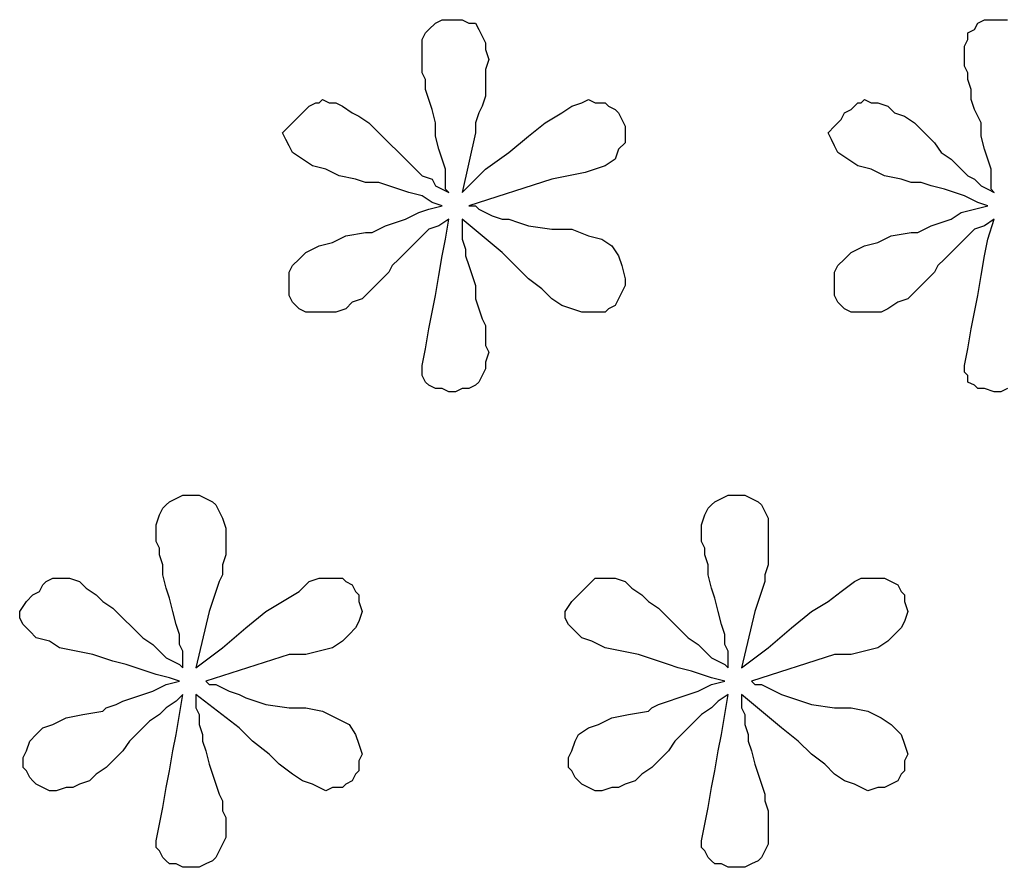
# Model space of a CAD drawing. Extents: x 0.3 to 25.6, y -0.6 to 1.9.
# Tile 4 of 20: x 3.354 to 3.932, y -0.125 to 0.373. Entities that reach past the tile are written whole.
import ezdxf

# ---------------------------------------------------------------- set-up
doc = ezdxf.new("R2010")
doc.units = 0

msp = doc.modelspace()

# ---------------------------------------------------------------- linework, layer by layer
at = {"color": 0}
for p, q in [((3.59375, 0.367188, 0.5), (3.597656, 0.371094, 0.5)), ((3.597656, 0.371094, 0.5), (3.601563, 0.373047, 0.5)), ((3.601563, 0.373047, 0.5), (3.605469, 0.373047, 0.5)), ((3.605469, 0.373047, 0.5), (3.609375, 0.373047, 0.5)), ((3.609375, 0.373047, 0.5), (3.613281, 0.373047, 0.5)), ((3.613281, 0.373047, 0.5), (3.617188, 0.371094, 0.5)), ((3.617188, 0.371094, 0.5), (3.621094, 0.371094, 0.5)), ((3.621094, 0.371094, 0.5), (3.623047, 0.367188, 0.5)), ((3.914063, 0.367188, 0.5), (3.916016, 0.371094, 0.5)), ((3.916016, 0.371094, 0.5), (3.919922, 0.373047, 0.5)), ((3.919922, 0.373047, 0.5), (3.925781, 0.373047, 0.5)), ((3.925781, 0.373047, 0.5), (3.929688, 0.373047, 0.5)), ((3.929688, 0.373047, 0.5), (3.933594, 0.373047, 0.5)), ((3.589844, 0.361328, 0.5), (3.591797, 0.365234, 0.5)), ((3.591797, 0.365234, 0.5), (3.59375, 0.367188, 0.5)), ((3.623047, 0.367188, 0.5), (3.625, 0.363281, 0.5)), ((3.910156, 0.365234, 0.5), (3.914063, 0.367188, 0.5)), ((3.910156, 0.361328, 0.5), (3.910156, 0.365234, 0.5)), ((3.589844, 0.357422, 0.5), (3.589844, 0.361328, 0.5)), ((3.625, 0.363281, 0.5), (3.626953, 0.359375, 0.5)), ((3.626953, 0.359375, 0.5), (3.626953, 0.355469, 0.5)), ((3.908203, 0.357422, 0.5), (3.910156, 0.361328, 0.5)), ((3.589844, 0.351563, 0.5), (3.589844, 0.357422, 0.5)), ((3.626953, 0.355469, 0.5), (3.628906, 0.349609, 0.5)), ((3.908203, 0.351563, 0.5), (3.908203, 0.357422, 0.5)), ((3.589844, 0.349609, 0.5), (3.589844, 0.351563, 0.5)), ((3.589844, 0.345703, 0.5), (3.589844, 0.349609, 0.5)), ((3.628906, 0.349609, 0.5), (3.626953, 0.34375, 0.5)), ((3.908203, 0.349609, 0.5), (3.908203, 0.351563, 0.5)), ((3.908203, 0.345703, 0.5), (3.908203, 0.349609, 0.5)), ((3.589844, 0.341797, 0.5), (3.589844, 0.345703, 0.5)), ((3.591797, 0.337891, 0.5), (3.589844, 0.341797, 0.5)), ((3.626953, 0.34375, 0.5), (3.626953, 0.337891, 0.5)), ((3.910156, 0.341797, 0.5), (3.908203, 0.345703, 0.5)), ((3.910156, 0.337891, 0.5), (3.910156, 0.341797, 0.5)), ((3.591797, 0.332031, 0.5), (3.591797, 0.337891, 0.5)), ((3.626953, 0.337891, 0.5), (3.626953, 0.333984, 0.5)), ((3.912109, 0.332031, 0.5), (3.910156, 0.337891, 0.5)), ((3.59375, 0.326172, 0.5), (3.591797, 0.332031, 0.5)), ((3.626953, 0.333984, 0.5), (3.626953, 0.328125, 0.5)), ((3.912109, 0.326172, 0.5), (3.912109, 0.332031, 0.5)), ((3.523438, 0.322266, 0.5), (3.527344, 0.324219, 0.5)), ((3.527344, 0.324219, 0.5), (3.529297, 0.324219, 0.5)), ((3.529297, 0.324219, 0.5), (3.53125, 0.326172, 0.5)), ((3.53125, 0.326172, 0.5), (3.535156, 0.324219, 0.5)), ((3.535156, 0.324219, 0.5), (3.539063, 0.324219, 0.5)), ((3.539063, 0.324219, 0.5), (3.542969, 0.322266, 0.5)), ((3.595703, 0.320313, 0.5), (3.59375, 0.326172, 0.5)), ((3.626953, 0.328125, 0.5), (3.625, 0.322266, 0.5)), ((3.677734, 0.322266, 0.5), (3.683594, 0.324219, 0.5)), ((3.683594, 0.324219, 0.5), (3.6875, 0.326172, 0.5)), ((3.6875, 0.326172, 0.5), (3.691406, 0.324219, 0.5)), ((3.691406, 0.324219, 0.5), (3.697266, 0.324219, 0.5)), ((3.697266, 0.324219, 0.5), (3.699219, 0.322266, 0.5)), ((3.84375, 0.322266, 0.5), (3.845703, 0.324219, 0.5)), ((3.845703, 0.324219, 0.5), (3.847656, 0.324219, 0.5)), ((3.847656, 0.324219, 0.5), (3.849609, 0.326172, 0.5)), ((3.849609, 0.326172, 0.5), (3.853516, 0.324219, 0.5)), ((3.853516, 0.324219, 0.5), (3.857422, 0.324219, 0.5)), ((3.857422, 0.324219, 0.5), (3.863281, 0.322266, 0.5)), ((3.914063, 0.320313, 0.5), (3.912109, 0.326172, 0.5)), ((3.515625, 0.314453, 0.5), (3.519531, 0.318359, 0.5)), ((3.519531, 0.318359, 0.5), (3.521484, 0.320313, 0.5)), ((3.521484, 0.320313, 0.5), (3.523438, 0.322266, 0.5)), ((3.542969, 0.322266, 0.5), (3.548828, 0.318359, 0.5)), ((3.548828, 0.318359, 0.5), (3.552734, 0.316406, 0.5)), ((3.597656, 0.3125, 0.5), (3.595703, 0.320313, 0.5)), ((3.623047, 0.318359, 0.5), (3.621094, 0.3125, 0.5)), ((3.625, 0.322266, 0.5), (3.623047, 0.318359, 0.5)), ((3.662109, 0.3125, 0.5), (3.671875, 0.318359, 0.5)), ((3.671875, 0.318359, 0.5), (3.677734, 0.322266, 0.5)), ((3.699219, 0.322266, 0.5), (3.703125, 0.320313, 0.5)), ((3.703125, 0.320313, 0.5), (3.705078, 0.318359, 0.5)), ((3.705078, 0.318359, 0.5), (3.707031, 0.314453, 0.5)), ((3.835938, 0.314453, 0.5), (3.837891, 0.318359, 0.5)), ((3.837891, 0.318359, 0.5), (3.841797, 0.320313, 0.5)), ((3.841797, 0.320313, 0.5), (3.84375, 0.322266, 0.5)), ((3.863281, 0.322266, 0.5), (3.867188, 0.318359, 0.5)), ((3.867188, 0.318359, 0.5), (3.873047, 0.316406, 0.5)), ((3.917969, 0.3125, 0.5), (3.914063, 0.320313, 0.5)), ((3.511719, 0.310547, 0.5), (3.515625, 0.314453, 0.5)), ((3.552734, 0.316406, 0.5), (3.558594, 0.3125, 0.5)), ((3.558594, 0.3125, 0.5), (3.564453, 0.306641, 0.5)), ((3.597656, 0.304688, 0.5), (3.597656, 0.3125, 0.5)), ((3.621094, 0.3125, 0.5), (3.621094, 0.306641, 0.5)), ((3.652344, 0.304688, 0.5), (3.662109, 0.3125, 0.5)), ((3.707031, 0.314453, 0.5), (3.708984, 0.310547, 0.5)), ((3.832031, 0.310547, 0.5), (3.835938, 0.314453, 0.5)), ((3.873047, 0.316406, 0.5), (3.878906, 0.3125, 0.5)), ((3.878906, 0.3125, 0.5), (3.884766, 0.306641, 0.5)), ((3.917969, 0.304688, 0.5), (3.917969, 0.3125, 0.5)), ((3.507813, 0.306641, 0.5), (3.511719, 0.310547, 0.5)), ((3.509766, 0.302734, 0.5), (3.507813, 0.306641, 0.5)), ((3.564453, 0.306641, 0.5), (3.570313, 0.300781, 0.5)), ((3.621094, 0.306641, 0.5), (3.613281, 0.271484, 0.5)), ((3.708984, 0.310547, 0.5), (3.708984, 0.306641, 0.5)), ((3.708984, 0.306641, 0.5), (3.708984, 0.300781, 0.5)), ((3.828125, 0.306641, 0.5), (3.832031, 0.310547, 0.5)), ((3.830078, 0.302734, 0.5), (3.828125, 0.306641, 0.5)), ((3.884766, 0.306641, 0.5), (3.890625, 0.300781, 0.5)), ((3.511719, 0.298828, 0.5), (3.509766, 0.302734, 0.5)), ((3.570313, 0.300781, 0.5), (3.576172, 0.294922, 0.5)), ((3.599609, 0.296875, 0.5), (3.597656, 0.304688, 0.5)), ((3.640625, 0.294922, 0.5), (3.652344, 0.304688, 0.5)), ((3.708984, 0.300781, 0.5), (3.705078, 0.296875, 0.5)), ((3.832031, 0.298828, 0.5), (3.830078, 0.302734, 0.5)), ((3.890625, 0.300781, 0.5), (3.894531, 0.294922, 0.5)), ((3.919922, 0.296875, 0.5), (3.917969, 0.304688, 0.5)), ((3.513672, 0.294922, 0.5), (3.511719, 0.298828, 0.5)), ((3.519531, 0.291016, 0.5), (3.513672, 0.294922, 0.5)), ((3.576172, 0.294922, 0.5), (3.580078, 0.291016, 0.5)), ((3.601563, 0.291016, 0.5), (3.599609, 0.296875, 0.5)), ((3.626953, 0.285156, 0.5), (3.640625, 0.294922, 0.5)), ((3.705078, 0.296875, 0.5), (3.703125, 0.291016, 0.5)), ((3.833984, 0.294922, 0.5), (3.832031, 0.298828, 0.5)), ((3.839844, 0.291016, 0.5), (3.833984, 0.294922, 0.5)), ((3.894531, 0.294922, 0.5), (3.900391, 0.291016, 0.5)), ((3.921875, 0.291016, 0.5), (3.919922, 0.296875, 0.5)), ((3.525391, 0.287109, 0.5), (3.519531, 0.291016, 0.5)), ((3.580078, 0.291016, 0.5), (3.585938, 0.285156, 0.5)), ((3.603516, 0.285156, 0.5), (3.601563, 0.291016, 0.5)), ((3.703125, 0.291016, 0.5), (3.697266, 0.287109, 0.5)), ((3.845703, 0.287109, 0.5), (3.839844, 0.291016, 0.5)), ((3.900391, 0.291016, 0.5), (3.90625, 0.285156, 0.5)), ((3.923828, 0.285156, 0.5), (3.921875, 0.291016, 0.5)), ((3.533203, 0.285156, 0.5), (3.525391, 0.287109, 0.5)), ((3.541016, 0.28125, 0.5), (3.533203, 0.285156, 0.5)), ((3.585938, 0.285156, 0.5), (3.589844, 0.28125, 0.5)), ((3.603516, 0.28125, 0.5), (3.603516, 0.285156, 0.5)), ((3.613281, 0.271484, 0.5), (3.626953, 0.285156, 0.5)), ((3.691406, 0.285156, 0.5), (3.685547, 0.283203, 0.5)), ((3.697266, 0.287109, 0.5), (3.691406, 0.285156, 0.5)), ((3.853516, 0.285156, 0.5), (3.845703, 0.287109, 0.5)), ((3.861328, 0.28125, 0.5), (3.853516, 0.285156, 0.5)), ((3.90625, 0.285156, 0.5), (3.910156, 0.28125, 0.5)), ((3.923828, 0.28125, 0.5), (3.923828, 0.285156, 0.5)), ((3.550781, 0.279297, 0.5), (3.541016, 0.28125, 0.5)), ((3.556641, 0.277344, 0.5), (3.550781, 0.279297, 0.5)), ((3.589844, 0.28125, 0.5), (3.595703, 0.279297, 0.5)), ((3.595703, 0.279297, 0.5), (3.597656, 0.275391, 0.5)), ((3.603516, 0.277344, 0.5), (3.603516, 0.28125, 0.5)), ((3.666016, 0.279297, 0.5), (3.617188, 0.263672, 0.5)), ((3.675781, 0.28125, 0.5), (3.666016, 0.279297, 0.5)), ((3.685547, 0.283203, 0.5), (3.675781, 0.28125, 0.5)), ((3.871094, 0.279297, 0.5), (3.861328, 0.28125, 0.5)), ((3.876953, 0.277344, 0.5), (3.871094, 0.279297, 0.5)), ((3.910156, 0.28125, 0.5), (3.914063, 0.279297, 0.5)), ((3.914063, 0.279297, 0.5), (3.917969, 0.275391, 0.5)), ((3.923828, 0.277344, 0.5), (3.923828, 0.28125, 0.5)), ((3.564453, 0.277344, 0.5), (3.556641, 0.277344, 0.5)), ((3.570313, 0.275391, 0.5), (3.564453, 0.277344, 0.5)), ((3.576172, 0.273438, 0.5), (3.570313, 0.275391, 0.5)), ((3.582031, 0.271484, 0.5), (3.576172, 0.273438, 0.5)), ((3.597656, 0.275391, 0.5), (3.601563, 0.273438, 0.5)), ((3.601563, 0.273438, 0.5), (3.605469, 0.271484, 0.5)), ((3.603516, 0.273438, 0.5), (3.603516, 0.277344, 0.5)), ((3.605469, 0.271484, 0.5), (3.603516, 0.273438, 0.5)), ((3.882813, 0.277344, 0.5), (3.876953, 0.277344, 0.5)), ((3.888672, 0.275391, 0.5), (3.882813, 0.277344, 0.5)), ((3.896484, 0.273438, 0.5), (3.888672, 0.275391, 0.5)), ((3.902344, 0.271484, 0.5), (3.896484, 0.273438, 0.5)), ((3.917969, 0.275391, 0.5), (3.921875, 0.273438, 0.5)), ((3.921875, 0.273438, 0.5), (3.925781, 0.271484, 0.5)), ((3.923828, 0.273438, 0.5), (3.923828, 0.277344, 0.5)), ((3.925781, 0.271484, 0.5), (3.923828, 0.273438, 0.5)), ((3.589844, 0.269531, 0.5), (3.582031, 0.271484, 0.5)), ((3.595703, 0.265625, 0.5), (3.589844, 0.269531, 0.5)), ((3.908203, 0.269531, 0.5), (3.902344, 0.271484, 0.5)), ((3.916016, 0.265625, 0.5), (3.908203, 0.269531, 0.5)), ((3.587891, 0.259766, 0.5), (3.59375, 0.261719, 0.5)), ((3.59375, 0.261719, 0.5), (3.601563, 0.263672, 0.5)), ((3.601563, 0.263672, 0.5), (3.595703, 0.265625, 0.5)), ((3.617188, 0.263672, 0.5), (3.621094, 0.263672, 0.5)), ((3.621094, 0.263672, 0.5), (3.623047, 0.261719, 0.5)), ((3.623047, 0.261719, 0.5), (3.626953, 0.259766, 0.5)), ((3.90625, 0.259766, 0.5), (3.914063, 0.261719, 0.5)), ((3.914063, 0.261719, 0.5), (3.921875, 0.263672, 0.5)), ((3.921875, 0.263672, 0.5), (3.916016, 0.265625, 0.5)), ((3.574219, 0.253906, 0.5), (3.580078, 0.255859, 0.5)), ((3.580078, 0.255859, 0.5), (3.587891, 0.259766, 0.5)), ((3.605469, 0.255859, 0.5), (3.599609, 0.251953, 0.5)), ((3.603516, 0.244141, 0.5), (3.605469, 0.255859, 0.5)), ((3.636719, 0.236328, 0.5), (3.613281, 0.255859, 0.5)), ((3.613281, 0.255859, 0.5), (3.613281, 0.251953, 0.5)), ((3.626953, 0.259766, 0.5), (3.630859, 0.257813, 0.5)), ((3.630859, 0.257813, 0.5), (3.636719, 0.255859, 0.5)), ((3.636719, 0.255859, 0.5), (3.640625, 0.255859, 0.5)), ((3.640625, 0.255859, 0.5), (3.646484, 0.253906, 0.5)), ((3.894531, 0.253906, 0.5), (3.900391, 0.255859, 0.5)), ((3.900391, 0.255859, 0.5), (3.90625, 0.259766, 0.5)), ((3.925781, 0.255859, 0.5), (3.919922, 0.251953, 0.5)), ((3.921875, 0.244141, 0.5), (3.925781, 0.255859, 0.5)), ((3.560547, 0.248047, 0.5), (3.564453, 0.25, 0.5)), ((3.564453, 0.25, 0.5), (3.568359, 0.251953, 0.5)), ((3.568359, 0.251953, 0.5), (3.574219, 0.253906, 0.5)), ((3.59375, 0.25, 0.5), (3.589844, 0.246094, 0.5)), ((3.599609, 0.251953, 0.5), (3.59375, 0.25, 0.5)), ((3.613281, 0.251953, 0.5), (3.613281, 0.248047, 0.5)), ((3.646484, 0.253906, 0.5), (3.652344, 0.251953, 0.5)), ((3.652344, 0.251953, 0.5), (3.666016, 0.25, 0.5)), ((3.666016, 0.25, 0.5), (3.677734, 0.25, 0.5)), ((3.677734, 0.25, 0.5), (3.6875, 0.246094, 0.5)), ((3.880859, 0.248047, 0.5), (3.884766, 0.25, 0.5)), ((3.884766, 0.25, 0.5), (3.888672, 0.251953, 0.5)), ((3.888672, 0.251953, 0.5), (3.894531, 0.253906, 0.5)), ((3.914063, 0.25, 0.5), (3.910156, 0.246094, 0.5)), ((3.919922, 0.251953, 0.5), (3.914063, 0.25, 0.5)), ((3.537109, 0.242188, 0.5), (3.544922, 0.246094, 0.5)), ((3.544922, 0.246094, 0.5), (3.556641, 0.248047, 0.5)), ((3.556641, 0.248047, 0.5), (3.560547, 0.248047, 0.5)), ((3.589844, 0.246094, 0.5), (3.583984, 0.240234, 0.5)), ((3.601563, 0.234375, 0.5), (3.603516, 0.244141, 0.5)), ((3.613281, 0.248047, 0.5), (3.613281, 0.244141, 0.5)), ((3.613281, 0.244141, 0.5), (3.615234, 0.238281, 0.5)), ((3.6875, 0.246094, 0.5), (3.695313, 0.244141, 0.5)), ((3.695313, 0.244141, 0.5), (3.701172, 0.240234, 0.5)), ((3.857422, 0.242188, 0.5), (3.865234, 0.246094, 0.5)), ((3.865234, 0.246094, 0.5), (3.876953, 0.248047, 0.5)), ((3.876953, 0.248047, 0.5), (3.880859, 0.248047, 0.5)), ((3.910156, 0.246094, 0.5), (3.904297, 0.240234, 0.5)), ((3.919922, 0.234375, 0.5), (3.921875, 0.244141, 0.5)), ((3.521484, 0.236328, 0.5), (3.529297, 0.240234, 0.5)), ((3.529297, 0.240234, 0.5), (3.537109, 0.242188, 0.5)), ((3.583984, 0.240234, 0.5), (3.580078, 0.236328, 0.5)), ((3.615234, 0.238281, 0.5), (3.615234, 0.234375, 0.5)), ((3.701172, 0.240234, 0.5), (3.705078, 0.234375, 0.5)), ((3.841797, 0.236328, 0.5), (3.849609, 0.240234, 0.5)), ((3.849609, 0.240234, 0.5), (3.857422, 0.242188, 0.5)), ((3.904297, 0.240234, 0.5), (3.900391, 0.236328, 0.5)), ((3.513672, 0.228516, 0.5), (3.517578, 0.232422, 0.5)), ((3.517578, 0.232422, 0.5), (3.521484, 0.236328, 0.5)), ((3.576172, 0.232422, 0.5), (3.572266, 0.228516, 0.5)), ((3.580078, 0.236328, 0.5), (3.576172, 0.232422, 0.5)), ((3.599609, 0.222656, 0.5), (3.601563, 0.234375, 0.5)), ((3.615234, 0.234375, 0.5), (3.617188, 0.228516, 0.5)), ((3.644531, 0.228516, 0.5), (3.636719, 0.236328, 0.5)), ((3.705078, 0.234375, 0.5), (3.707031, 0.228516, 0.5)), ((3.833984, 0.228516, 0.5), (3.837891, 0.232422, 0.5)), ((3.837891, 0.232422, 0.5), (3.841797, 0.236328, 0.5)), ((3.896484, 0.232422, 0.5), (3.892578, 0.228516, 0.5)), ((3.900391, 0.236328, 0.5), (3.896484, 0.232422, 0.5)), ((3.917969, 0.222656, 0.5), (3.919922, 0.234375, 0.5)), ((3.511719, 0.224609, 0.5), (3.513672, 0.228516, 0.5)), ((3.572266, 0.228516, 0.5), (3.570313, 0.224609, 0.5)), ((3.617188, 0.228516, 0.5), (3.619141, 0.222656, 0.5)), ((3.652344, 0.220703, 0.5), (3.644531, 0.228516, 0.5)), ((3.707031, 0.228516, 0.5), (3.708984, 0.220703, 0.5)), ((3.832031, 0.224609, 0.5), (3.833984, 0.228516, 0.5)), ((3.892578, 0.228516, 0.5), (3.890625, 0.224609, 0.5)), ((3.511719, 0.21875, 0.5), (3.511719, 0.224609, 0.5)), ((3.570313, 0.224609, 0.5), (3.564453, 0.21875, 0.5)), ((3.597656, 0.210938, 0.5), (3.599609, 0.222656, 0.5)), ((3.619141, 0.222656, 0.5), (3.621094, 0.216797, 0.5)), ((3.660156, 0.214844, 0.5), (3.652344, 0.220703, 0.5)), ((3.708984, 0.220703, 0.5), (3.708984, 0.216797, 0.5)), ((3.832031, 0.21875, 0.5), (3.832031, 0.224609, 0.5)), ((3.890625, 0.224609, 0.5), (3.884766, 0.21875, 0.5)), ((3.916016, 0.210938, 0.5), (3.917969, 0.222656, 0.5)), ((3.511719, 0.214844, 0.5), (3.511719, 0.21875, 0.5)), ((3.511719, 0.210938, 0.5), (3.511719, 0.214844, 0.5)), ((3.564453, 0.21875, 0.5), (3.558594, 0.212891, 0.5)), ((3.621094, 0.216797, 0.5), (3.621094, 0.208984, 0.5)), ((3.666016, 0.208984, 0.5), (3.660156, 0.214844, 0.5)), ((3.708984, 0.216797, 0.5), (3.707031, 0.212891, 0.5)), ((3.832031, 0.214844, 0.5), (3.832031, 0.21875, 0.5)), ((3.832031, 0.210938, 0.5), (3.832031, 0.214844, 0.5)), ((3.884766, 0.21875, 0.5), (3.878906, 0.212891, 0.5)), ((3.513672, 0.207031, 0.5), (3.511719, 0.210938, 0.5)), ((3.554688, 0.208984, 0.5), (3.548828, 0.207031, 0.5)), ((3.558594, 0.212891, 0.5), (3.554688, 0.208984, 0.5)), ((3.595703, 0.201172, 0.5), (3.597656, 0.210938, 0.5)), ((3.621094, 0.208984, 0.5), (3.623047, 0.203125, 0.5)), ((3.671875, 0.205078, 0.5), (3.666016, 0.208984, 0.5)), ((3.705078, 0.208984, 0.5), (3.703125, 0.205078, 0.5)), ((3.707031, 0.212891, 0.5), (3.705078, 0.208984, 0.5)), ((3.833984, 0.207031, 0.5), (3.832031, 0.210938, 0.5)), ((3.875, 0.208984, 0.5), (3.869141, 0.207031, 0.5)), ((3.878906, 0.212891, 0.5), (3.875, 0.208984, 0.5)), ((3.914063, 0.201172, 0.5), (3.916016, 0.210938, 0.5)), ((3.515625, 0.205078, 0.5), (3.513672, 0.207031, 0.5)), ((3.517578, 0.203125, 0.5), (3.515625, 0.205078, 0.5)), ((3.521484, 0.201172, 0.5), (3.517578, 0.203125, 0.5)), ((3.544922, 0.203125, 0.5), (3.539063, 0.201172, 0.5)), ((3.548828, 0.207031, 0.5), (3.544922, 0.203125, 0.5)), ((3.623047, 0.203125, 0.5), (3.625, 0.197266, 0.5)), ((3.677734, 0.203125, 0.5), (3.671875, 0.205078, 0.5)), ((3.683594, 0.201172, 0.5), (3.677734, 0.203125, 0.5)), ((3.699219, 0.203125, 0.5), (3.697266, 0.201172, 0.5)), ((3.703125, 0.205078, 0.5), (3.699219, 0.203125, 0.5)), ((3.835938, 0.205078, 0.5), (3.833984, 0.207031, 0.5)), ((3.837891, 0.203125, 0.5), (3.835938, 0.205078, 0.5)), ((3.841797, 0.201172, 0.5), (3.837891, 0.203125, 0.5)), ((3.863281, 0.203125, 0.5), (3.859375, 0.201172, 0.5)), ((3.869141, 0.207031, 0.5), (3.863281, 0.203125, 0.5)), ((3.525391, 0.201172, 0.5), (3.521484, 0.201172, 0.5)), ((3.53125, 0.201172, 0.5), (3.525391, 0.201172, 0.5)), ((3.535156, 0.201172, 0.5), (3.53125, 0.201172, 0.5)), ((3.539063, 0.201172, 0.5), (3.535156, 0.201172, 0.5)), ((3.59375, 0.191406, 0.5), (3.595703, 0.201172, 0.5)), ((3.625, 0.197266, 0.5), (3.626953, 0.193359, 0.5)), ((3.6875, 0.201172, 0.5), (3.683594, 0.201172, 0.5)), ((3.691406, 0.201172, 0.5), (3.6875, 0.201172, 0.5)), ((3.697266, 0.201172, 0.5), (3.691406, 0.201172, 0.5)), ((3.845703, 0.201172, 0.5), (3.841797, 0.201172, 0.5)), ((3.849609, 0.201172, 0.5), (3.845703, 0.201172, 0.5)), ((3.853516, 0.201172, 0.5), (3.849609, 0.201172, 0.5)), ((3.859375, 0.201172, 0.5), (3.853516, 0.201172, 0.5)), ((3.912109, 0.191406, 0.5), (3.914063, 0.201172, 0.5)), ((3.591797, 0.179688, 0.5), (3.59375, 0.191406, 0.5)), ((3.626953, 0.193359, 0.5), (3.626953, 0.189453, 0.5)), ((3.910156, 0.179688, 0.5), (3.912109, 0.191406, 0.5)), ((3.626953, 0.189453, 0.5), (3.626953, 0.185547, 0.5)), ((3.626953, 0.185547, 0.5), (3.626953, 0.181641, 0.5)), ((3.589844, 0.169922, 0.5), (3.591797, 0.179688, 0.5)), ((3.626953, 0.181641, 0.5), (3.628906, 0.177734, 0.5)), ((3.908203, 0.169922, 0.5), (3.910156, 0.179688, 0.5)), ((3.628906, 0.177734, 0.5), (3.626953, 0.171875, 0.5)), ((3.589844, 0.166016, 0.5), (3.589844, 0.169922, 0.5)), ((3.626953, 0.167969, 0.5), (3.625, 0.164063, 0.5)), ((3.626953, 0.171875, 0.5), (3.626953, 0.167969, 0.5)), ((3.908203, 0.166016, 0.5), (3.908203, 0.169922, 0.5)), ((3.589844, 0.164063, 0.5), (3.589844, 0.166016, 0.5)), ((3.591797, 0.160156, 0.5), (3.589844, 0.164063, 0.5)), ((3.625, 0.164063, 0.5), (3.623047, 0.160156, 0.5)), ((3.910156, 0.164063, 0.5), (3.908203, 0.166016, 0.5)), ((3.910156, 0.160156, 0.5), (3.910156, 0.164063, 0.5)), ((3.59375, 0.158203, 0.5), (3.591797, 0.160156, 0.5)), ((3.597656, 0.15625, 0.5), (3.59375, 0.158203, 0.5)), ((3.601563, 0.15625, 0.5), (3.597656, 0.15625, 0.5)), ((3.605469, 0.154297, 0.5), (3.601563, 0.15625, 0.5)), ((3.613281, 0.15625, 0.5), (3.609375, 0.154297, 0.5)), ((3.617188, 0.15625, 0.5), (3.613281, 0.15625, 0.5)), ((3.621094, 0.158203, 0.5), (3.617188, 0.15625, 0.5)), ((3.623047, 0.160156, 0.5), (3.621094, 0.158203, 0.5)), ((3.914063, 0.158203, 0.5), (3.910156, 0.160156, 0.5)), ((3.916016, 0.15625, 0.5), (3.914063, 0.158203, 0.5)), ((3.919922, 0.15625, 0.5), (3.916016, 0.15625, 0.5)), ((3.925781, 0.154297, 0.5), (3.919922, 0.15625, 0.5)), ((3.933594, 0.15625, 0.5), (3.929688, 0.154297, 0.5)), ((3.609375, 0.154297, 0.5), (3.605469, 0.154297, 0.5)), ((3.929688, 0.154297, 0.5), (3.925781, 0.154297, 0.5)), ((3.445313, 0.091797, 0.5), (3.449219, 0.09375, 0.5)), ((3.449219, 0.09375, 0.5), (3.455078, 0.09375, 0.5)), ((3.455078, 0.09375, 0.5), (3.458984, 0.09375, 0.5)), ((3.458984, 0.09375, 0.5), (3.462891, 0.091797, 0.5)), ((3.765625, 0.091797, 0.5), (3.769531, 0.09375, 0.5)), ((3.769531, 0.09375, 0.5), (3.775391, 0.09375, 0.5)), ((3.775391, 0.09375, 0.5), (3.779297, 0.09375, 0.5)), ((3.779297, 0.09375, 0.5), (3.783203, 0.091797, 0.5)), ((3.4375, 0.085938, 0.5), (3.439453, 0.087891, 0.5)), ((3.439453, 0.087891, 0.5), (3.441406, 0.089844, 0.5)), ((3.441406, 0.089844, 0.5), (3.445313, 0.091797, 0.5)), ((3.462891, 0.091797, 0.5), (3.466797, 0.089844, 0.5)), ((3.466797, 0.089844, 0.5), (3.46875, 0.087891, 0.5)), ((3.46875, 0.087891, 0.5), (3.470703, 0.083984, 0.5)), ((3.757813, 0.085938, 0.5), (3.759766, 0.087891, 0.5)), ((3.759766, 0.087891, 0.5), (3.761719, 0.089844, 0.5)), ((3.761719, 0.089844, 0.5), (3.765625, 0.091797, 0.5)), ((3.783203, 0.091797, 0.5), (3.787109, 0.089844, 0.5)), ((3.787109, 0.089844, 0.5), (3.789063, 0.087891, 0.5)), ((3.789063, 0.087891, 0.5), (3.791016, 0.083984, 0.5)), ((3.433594, 0.076172, 0.5), (3.435547, 0.082031, 0.5)), ((3.435547, 0.082031, 0.5), (3.4375, 0.085938, 0.5)), ((3.470703, 0.083984, 0.5), (3.472656, 0.080078, 0.5)), ((3.753906, 0.076172, 0.5), (3.755859, 0.082031, 0.5)), ((3.755859, 0.082031, 0.5), (3.757813, 0.085938, 0.5)), ((3.791016, 0.083984, 0.5), (3.792969, 0.080078, 0.5)), ((3.433594, 0.072266, 0.5), (3.433594, 0.076172, 0.5)), ((3.472656, 0.080078, 0.5), (3.474609, 0.074219, 0.5)), ((3.753906, 0.072266, 0.5), (3.753906, 0.076172, 0.5)), ((3.792969, 0.080078, 0.5), (3.792969, 0.074219, 0.5)), ((3.433594, 0.068359, 0.5), (3.433594, 0.072266, 0.5)), ((3.474609, 0.074219, 0.5), (3.474609, 0.068359, 0.5)), ((3.753906, 0.068359, 0.5), (3.753906, 0.072266, 0.5)), ((3.792969, 0.074219, 0.5), (3.792969, 0.068359, 0.5)), ((3.433594, 0.066406, 0.5), (3.433594, 0.068359, 0.5)), ((3.435547, 0.0625, 0.5), (3.433594, 0.066406, 0.5)), ((3.474609, 0.068359, 0.5), (3.474609, 0.064453, 0.5)), ((3.474609, 0.064453, 0.5), (3.474609, 0.058594, 0.5)), ((3.753906, 0.066406, 0.5), (3.753906, 0.068359, 0.5)), ((3.755859, 0.0625, 0.5), (3.753906, 0.066406, 0.5)), ((3.792969, 0.068359, 0.5), (3.792969, 0.064453, 0.5)), ((3.792969, 0.064453, 0.5), (3.792969, 0.058594, 0.5)), ((3.435547, 0.058594, 0.5), (3.435547, 0.0625, 0.5)), ((3.4375, 0.052734, 0.5), (3.435547, 0.058594, 0.5)), ((3.474609, 0.058594, 0.5), (3.472656, 0.052734, 0.5)), ((3.755859, 0.058594, 0.5), (3.755859, 0.0625, 0.5)), ((3.757813, 0.052734, 0.5), (3.755859, 0.058594, 0.5)), ((3.792969, 0.058594, 0.5), (3.792969, 0.052734, 0.5)), ((3.4375, 0.046875, 0.5), (3.4375, 0.052734, 0.5)), ((3.472656, 0.052734, 0.5), (3.472656, 0.046875, 0.5)), ((3.757813, 0.046875, 0.5), (3.757813, 0.052734, 0.5)), ((3.792969, 0.052734, 0.5), (3.791016, 0.046875, 0.5)), ((3.439453, 0.039063, 0.5), (3.4375, 0.046875, 0.5)), ((3.472656, 0.046875, 0.5), (3.470703, 0.042969, 0.5)), ((3.759766, 0.039063, 0.5), (3.757813, 0.046875, 0.5)), ((3.791016, 0.046875, 0.5), (3.791016, 0.042969, 0.5)), ((3.365234, 0.037109, 0.5), (3.367188, 0.041016, 0.5)), ((3.367188, 0.041016, 0.5), (3.369141, 0.042969, 0.5)), ((3.369141, 0.042969, 0.5), (3.373047, 0.044922, 0.5)), ((3.373047, 0.044922, 0.5), (3.375, 0.044922, 0.5)), ((3.373047, 0.044922, 0.5), (3.373047, 0.044922, 0.5)), ((3.375, 0.044922, 0.5), (3.378906, 0.044922, 0.5)), ((3.378906, 0.044922, 0.5), (3.382813, 0.044922, 0.5)), ((3.382813, 0.044922, 0.5), (3.388672, 0.042969, 0.5)), ((3.388672, 0.042969, 0.5), (3.392578, 0.039063, 0.5)), ((3.470703, 0.042969, 0.5), (3.46875, 0.037109, 0.5)), ((3.517578, 0.037109, 0.5), (3.523438, 0.042969, 0.5)), ((3.523438, 0.042969, 0.5), (3.529297, 0.044922, 0.5)), ((3.529297, 0.044922, 0.5), (3.533203, 0.044922, 0.5)), ((3.533203, 0.044922, 0.5), (3.537109, 0.044922, 0.5)), ((3.537109, 0.044922, 0.5), (3.542969, 0.044922, 0.5)), ((3.542969, 0.044922, 0.5), (3.544922, 0.042969, 0.5)), ((3.544922, 0.042969, 0.5), (3.548828, 0.041016, 0.5)), ((3.548828, 0.041016, 0.5), (3.550781, 0.037109, 0.5)), ((3.683594, 0.037109, 0.5), (3.6875, 0.041016, 0.5)), ((3.6875, 0.041016, 0.5), (3.689453, 0.042969, 0.5)), ((3.689453, 0.042969, 0.5), (3.691406, 0.044922, 0.5)), ((3.691406, 0.044922, 0.5), (3.693359, 0.044922, 0.5)), ((3.693359, 0.044922, 0.5), (3.695313, 0.044922, 0.5)), ((3.695313, 0.044922, 0.5), (3.699219, 0.044922, 0.5)), ((3.699219, 0.044922, 0.5), (3.703125, 0.044922, 0.5)), ((3.703125, 0.044922, 0.5), (3.708984, 0.042969, 0.5)), ((3.708984, 0.042969, 0.5), (3.712891, 0.039063, 0.5)), ((3.791016, 0.042969, 0.5), (3.789063, 0.037109, 0.5)), ((3.835938, 0.037109, 0.5), (3.84375, 0.042969, 0.5)), ((3.84375, 0.042969, 0.5), (3.847656, 0.044922, 0.5)), ((3.847656, 0.044922, 0.5), (3.851563, 0.044922, 0.5)), ((3.851563, 0.044922, 0.5), (3.857422, 0.044922, 0.5)), ((3.857422, 0.044922, 0.5), (3.861328, 0.044922, 0.5)), ((3.861328, 0.044922, 0.5), (3.865234, 0.042969, 0.5)), ((3.865234, 0.042969, 0.5), (3.869141, 0.041016, 0.5)), ((3.869141, 0.041016, 0.5), (3.871094, 0.037109, 0.5)), ((3.357422, 0.03125, 0.5), (3.361328, 0.035156, 0.5)), ((3.361328, 0.035156, 0.5), (3.365234, 0.037109, 0.5)), ((3.392578, 0.039063, 0.5), (3.398438, 0.035156, 0.5)), ((3.398438, 0.035156, 0.5), (3.402344, 0.03125, 0.5)), ((3.441406, 0.033203, 0.5), (3.439453, 0.039063, 0.5)), ((3.46875, 0.037109, 0.5), (3.466797, 0.03125, 0.5)), ((3.507813, 0.03125, 0.5), (3.517578, 0.037109, 0.5)), ((3.550781, 0.037109, 0.5), (3.552734, 0.035156, 0.5)), ((3.552734, 0.035156, 0.5), (3.552734, 0.03125, 0.5)), ((3.677734, 0.03125, 0.5), (3.681641, 0.035156, 0.5)), ((3.681641, 0.035156, 0.5), (3.683594, 0.037109, 0.5)), ((3.712891, 0.039063, 0.5), (3.71875, 0.035156, 0.5)), ((3.71875, 0.035156, 0.5), (3.722656, 0.03125, 0.5)), ((3.761719, 0.033203, 0.5), (3.759766, 0.039063, 0.5)), ((3.789063, 0.037109, 0.5), (3.787109, 0.03125, 0.5)), ((3.828125, 0.03125, 0.5), (3.835938, 0.037109, 0.5)), ((3.871094, 0.037109, 0.5), (3.873047, 0.035156, 0.5)), ((3.873047, 0.035156, 0.5), (3.873047, 0.03125, 0.5)), ((3.353516, 0.025391, 0.5), (3.357422, 0.03125, 0.5)), ((3.402344, 0.03125, 0.5), (3.408203, 0.027344, 0.5)), ((3.443359, 0.025391, 0.5), (3.441406, 0.033203, 0.5)), ((3.466797, 0.03125, 0.5), (3.464844, 0.025391, 0.5)), ((3.498047, 0.025391, 0.5), (3.507813, 0.03125, 0.5)), ((3.552734, 0.03125, 0.5), (3.554688, 0.025391, 0.5)), ((3.673828, 0.025391, 0.5), (3.677734, 0.03125, 0.5)), ((3.722656, 0.03125, 0.5), (3.728516, 0.027344, 0.5)), ((3.763672, 0.025391, 0.5), (3.761719, 0.033203, 0.5)), ((3.787109, 0.03125, 0.5), (3.785156, 0.025391, 0.5)), ((3.818359, 0.025391, 0.5), (3.828125, 0.03125, 0.5)), ((3.873047, 0.03125, 0.5), (3.875, 0.025391, 0.5)), ((3.353516, 0.021484, 0.5), (3.353516, 0.025391, 0.5)), ((3.408203, 0.027344, 0.5), (3.414063, 0.021484, 0.5)), ((3.445313, 0.017578, 0.5), (3.443359, 0.025391, 0.5)), ((3.464844, 0.025391, 0.5), (3.457031, -0.007813, 0.5)), ((3.486328, 0.015625, 0.5), (3.498047, 0.025391, 0.5)), ((3.554688, 0.025391, 0.5), (3.552734, 0.019531, 0.5)), ((3.673828, 0.021484, 0.5), (3.673828, 0.025391, 0.5)), ((3.728516, 0.027344, 0.5), (3.734375, 0.021484, 0.5)), ((3.765625, 0.017578, 0.5), (3.763672, 0.025391, 0.5)), ((3.785156, 0.025391, 0.5), (3.777344, -0.007813, 0.5)), ((3.806641, 0.015625, 0.5), (3.818359, 0.025391, 0.5)), ((3.875, 0.025391, 0.5), (3.873047, 0.019531, 0.5)), ((3.355469, 0.017578, 0.5), (3.353516, 0.021484, 0.5)), ((3.359375, 0.013672, 0.5), (3.355469, 0.017578, 0.5)), ((3.414063, 0.021484, 0.5), (3.419922, 0.015625, 0.5)), ((3.447266, 0.011719, 0.5), (3.445313, 0.017578, 0.5)), ((3.552734, 0.019531, 0.5), (3.550781, 0.015625, 0.5)), ((3.675781, 0.017578, 0.5), (3.673828, 0.021484, 0.5)), ((3.679688, 0.013672, 0.5), (3.675781, 0.017578, 0.5)), ((3.734375, 0.021484, 0.5), (3.740234, 0.015625, 0.5)), ((3.767578, 0.011719, 0.5), (3.765625, 0.017578, 0.5)), ((3.873047, 0.019531, 0.5), (3.871094, 0.015625, 0.5)), ((3.363281, 0.009766, 0.5), (3.359375, 0.013672, 0.5)), ((3.419922, 0.015625, 0.5), (3.425781, 0.009766, 0.5)), ((3.447266, 0.005859, 0.5), (3.447266, 0.011719, 0.5)), ((3.472656, 0.003906, 0.5), (3.486328, 0.015625, 0.5)), ((3.546875, 0.011719, 0.5), (3.542969, 0.007813, 0.5)), ((3.550781, 0.015625, 0.5), (3.546875, 0.011719, 0.5)), ((3.683594, 0.009766, 0.5), (3.679688, 0.013672, 0.5)), ((3.740234, 0.015625, 0.5), (3.746094, 0.009766, 0.5)), ((3.767578, 0.005859, 0.5), (3.767578, 0.011719, 0.5)), ((3.792969, 0.003906, 0.5), (3.806641, 0.015625, 0.5)), ((3.867188, 0.011719, 0.5), (3.863281, 0.007813, 0.5)), ((3.871094, 0.015625, 0.5), (3.867188, 0.011719, 0.5)), ((3.371094, 0.007813, 0.5), (3.363281, 0.009766, 0.5)), ((3.376953, 0.003906, 0.5), (3.371094, 0.007813, 0.5)), ((3.425781, 0.009766, 0.5), (3.431641, 0.005859, 0.5)), ((3.431641, 0.005859, 0.5), (3.435547, 0.001953, 0.5)), ((3.449219, 0.001953, 0.5), (3.447266, 0.005859, 0.5)), ((3.542969, 0.007813, 0.5), (3.537109, 0.003906, 0.5)), ((3.689453, 0.007813, 0.5), (3.683594, 0.009766, 0.5)), ((3.697266, 0.003906, 0.5), (3.689453, 0.007813, 0.5)), ((3.746094, 0.009766, 0.5), (3.751953, 0.005859, 0.5)), ((3.751953, 0.005859, 0.5), (3.755859, 0.001953, 0.5)), ((3.769531, 0.001953, 0.5), (3.767578, 0.005859, 0.5)), ((3.863281, 0.007813, 0.5), (3.857422, 0.003906, 0.5)), ((3.386719, 0.001953, 0.5), (3.376953, 0.003906, 0.5)), ((3.396484, 0, 0.5), (3.386719, 0.001953, 0.5)), ((3.402344, -0.001953, 0.5), (3.396484, 0, 0.5)), ((3.435547, 0.001953, 0.5), (3.439453, -0.001953, 0.5)), ((3.449219, -0.001953, 0.5), (3.449219, 0.001953, 0.5)), ((3.457031, -0.007813, 0.5), (3.472656, 0.003906, 0.5)), ((3.511719, 0, 0.5), (3.462891, -0.015625, 0.5)), ((3.521484, 0, 0.5), (3.511719, 0, 0.5)), ((3.529297, 0.001953, 0.5), (3.521484, 0, 0.5)), ((3.537109, 0.003906, 0.5), (3.529297, 0.001953, 0.5)), ((3.707031, 0.001953, 0.5), (3.697266, 0.003906, 0.5)), ((3.716797, 0, 0.5), (3.707031, 0.001953, 0.5)), ((3.722656, -0.001953, 0.5), (3.716797, 0, 0.5)), ((3.755859, 0.001953, 0.5), (3.759766, -0.001953, 0.5)), ((3.769531, -0.001953, 0.5), (3.769531, 0.001953, 0.5)), ((3.777344, -0.007813, 0.5), (3.792969, 0.003906, 0.5)), ((3.832031, 0, 0.5), (3.783203, -0.015625, 0.5)), ((3.841797, 0, 0.5), (3.832031, 0, 0.5)), ((3.849609, 0.001953, 0.5), (3.841797, 0, 0.5)), ((3.857422, 0.003906, 0.5), (3.849609, 0.001953, 0.5)), ((3.408203, -0.003906, 0.5), (3.402344, -0.001953, 0.5)), ((3.416016, -0.005859, 0.5), (3.408203, -0.003906, 0.5)), ((3.439453, -0.001953, 0.5), (3.443359, -0.003906, 0.5)), ((3.443359, -0.003906, 0.5), (3.447266, -0.005859, 0.5)), ((3.449219, -0.005859, 0.5), (3.449219, -0.001953, 0.5)), ((3.728516, -0.003906, 0.5), (3.722656, -0.001953, 0.5)), ((3.734375, -0.005859, 0.5), (3.728516, -0.003906, 0.5)), ((3.759766, -0.001953, 0.5), (3.763672, -0.003906, 0.5)), ((3.763672, -0.003906, 0.5), (3.767578, -0.005859, 0.5)), ((3.769531, -0.005859, 0.5), (3.769531, -0.001953, 0.5)), ((3.421875, -0.007813, 0.5), (3.416016, -0.005859, 0.5)), ((3.427734, -0.009766, 0.5), (3.421875, -0.007813, 0.5)), ((3.433594, -0.011719, 0.5), (3.427734, -0.009766, 0.5)), ((3.447266, -0.005859, 0.5), (3.449219, -0.007813, 0.5)), ((3.449219, -0.007813, 0.5), (3.449219, -0.005859, 0.5)), ((3.740234, -0.007813, 0.5), (3.734375, -0.005859, 0.5)), ((3.748047, -0.009766, 0.5), (3.740234, -0.007813, 0.5)), ((3.753906, -0.011719, 0.5), (3.748047, -0.009766, 0.5)), ((3.767578, -0.005859, 0.5), (3.769531, -0.007813, 0.5)), ((3.769531, -0.007813, 0.5), (3.769531, -0.005859, 0.5)), ((3.441406, -0.013672, 0.5), (3.433594, -0.011719, 0.5)), ((3.439453, -0.017578, 0.5), (3.447266, -0.015625, 0.5)), ((3.447266, -0.015625, 0.5), (3.441406, -0.013672, 0.5)), ((3.462891, -0.015625, 0.5), (3.464844, -0.017578, 0.5)), ((3.759766, -0.013672, 0.5), (3.753906, -0.011719, 0.5)), ((3.767578, -0.015625, 0.5), (3.759766, -0.013672, 0.5)), ((3.759766, -0.017578, 0.5), (3.767578, -0.015625, 0.5)), ((3.783203, -0.015625, 0.5), (3.785156, -0.017578, 0.5)), ((3.425781, -0.023438, 0.5), (3.431641, -0.021484, 0.5)), ((3.431641, -0.021484, 0.5), (3.439453, -0.017578, 0.5)), ((3.464844, -0.017578, 0.5), (3.46875, -0.017578, 0.5)), ((3.46875, -0.017578, 0.5), (3.472656, -0.019531, 0.5)), ((3.472656, -0.019531, 0.5), (3.476563, -0.021484, 0.5)), ((3.476563, -0.021484, 0.5), (3.482422, -0.023438, 0.5)), ((3.746094, -0.023438, 0.5), (3.751953, -0.021484, 0.5)), ((3.751953, -0.021484, 0.5), (3.759766, -0.017578, 0.5)), ((3.785156, -0.017578, 0.5), (3.789063, -0.017578, 0.5)), ((3.789063, -0.017578, 0.5), (3.792969, -0.019531, 0.5)), ((3.792969, -0.019531, 0.5), (3.796875, -0.021484, 0.5)), ((3.796875, -0.021484, 0.5), (3.800781, -0.023438, 0.5)), ((3.410156, -0.029297, 0.5), (3.414063, -0.027344, 0.5)), ((3.414063, -0.027344, 0.5), (3.419922, -0.025391, 0.5)), ((3.419922, -0.025391, 0.5), (3.425781, -0.023438, 0.5)), ((3.445313, -0.027344, 0.5), (3.439453, -0.03125, 0.5)), ((3.449219, -0.023438, 0.5), (3.445313, -0.027344, 0.5)), ((3.447266, -0.035156, 0.5), (3.449219, -0.023438, 0.5)), ((3.482422, -0.042969, 0.5), (3.457031, -0.023438, 0.5)), ((3.457031, -0.023438, 0.5), (3.457031, -0.027344, 0.5)), ((3.457031, -0.027344, 0.5), (3.457031, -0.03125, 0.5)), ((3.482422, -0.023438, 0.5), (3.486328, -0.025391, 0.5)), ((3.486328, -0.025391, 0.5), (3.492188, -0.027344, 0.5)), ((3.492188, -0.027344, 0.5), (3.498047, -0.029297, 0.5)), ((3.728516, -0.029297, 0.5), (3.734375, -0.027344, 0.5)), ((3.734375, -0.027344, 0.5), (3.740234, -0.025391, 0.5)), ((3.740234, -0.025391, 0.5), (3.746094, -0.023438, 0.5)), ((3.763672, -0.027344, 0.5), (3.759766, -0.03125, 0.5)), ((3.769531, -0.023438, 0.5), (3.763672, -0.027344, 0.5)), ((3.767578, -0.035156, 0.5), (3.769531, -0.023438, 0.5)), ((3.800781, -0.042969, 0.5), (3.777344, -0.023438, 0.5)), ((3.777344, -0.023438, 0.5), (3.777344, -0.027344, 0.5)), ((3.777344, -0.027344, 0.5), (3.777344, -0.03125, 0.5)), ((3.800781, -0.023438, 0.5), (3.806641, -0.025391, 0.5)), ((3.806641, -0.025391, 0.5), (3.8125, -0.027344, 0.5)), ((3.8125, -0.027344, 0.5), (3.818359, -0.029297, 0.5)), ((3.390625, -0.035156, 0.5), (3.402344, -0.033203, 0.5)), ((3.402344, -0.033203, 0.5), (3.404297, -0.03125, 0.5)), ((3.404297, -0.03125, 0.5), (3.410156, -0.029297, 0.5)), ((3.439453, -0.03125, 0.5), (3.435547, -0.035156, 0.5)), ((3.457031, -0.03125, 0.5), (3.458984, -0.035156, 0.5)), ((3.498047, -0.029297, 0.5), (3.511719, -0.03125, 0.5)), ((3.511719, -0.03125, 0.5), (3.521484, -0.03125, 0.5)), ((3.521484, -0.03125, 0.5), (3.53125, -0.033203, 0.5)), ((3.53125, -0.033203, 0.5), (3.539063, -0.037109, 0.5)), ((3.710938, -0.035156, 0.5), (3.722656, -0.033203, 0.5)), ((3.722656, -0.033203, 0.5), (3.724609, -0.03125, 0.5)), ((3.724609, -0.03125, 0.5), (3.728516, -0.029297, 0.5)), ((3.759766, -0.03125, 0.5), (3.753906, -0.035156, 0.5)), ((3.777344, -0.03125, 0.5), (3.779297, -0.035156, 0.5)), ((3.818359, -0.029297, 0.5), (3.832031, -0.03125, 0.5)), ((3.832031, -0.03125, 0.5), (3.841797, -0.03125, 0.5)), ((3.841797, -0.03125, 0.5), (3.851563, -0.033203, 0.5)), ((3.851563, -0.033203, 0.5), (3.859375, -0.037109, 0.5)), ((3.373047, -0.041016, 0.5), (3.380859, -0.037109, 0.5)), ((3.380859, -0.037109, 0.5), (3.390625, -0.035156, 0.5)), ((3.429688, -0.039063, 0.5), (3.425781, -0.042969, 0.5)), ((3.435547, -0.035156, 0.5), (3.429688, -0.039063, 0.5)), ((3.445313, -0.046875, 0.5), (3.447266, -0.035156, 0.5)), ((3.458984, -0.035156, 0.5), (3.458984, -0.041016, 0.5)), ((3.539063, -0.037109, 0.5), (3.546875, -0.041016, 0.5)), ((3.693359, -0.041016, 0.5), (3.701172, -0.037109, 0.5)), ((3.701172, -0.037109, 0.5), (3.710938, -0.035156, 0.5)), ((3.75, -0.039063, 0.5), (3.746094, -0.042969, 0.5)), ((3.753906, -0.035156, 0.5), (3.75, -0.039063, 0.5)), ((3.765625, -0.046875, 0.5), (3.767578, -0.035156, 0.5)), ((3.779297, -0.035156, 0.5), (3.779297, -0.041016, 0.5)), ((3.859375, -0.037109, 0.5), (3.865234, -0.041016, 0.5)), ((3.363281, -0.046875, 0.5), (3.367188, -0.042969, 0.5)), ((3.367188, -0.042969, 0.5), (3.373047, -0.041016, 0.5)), ((3.425781, -0.042969, 0.5), (3.421875, -0.046875, 0.5)), ((3.458984, -0.041016, 0.5), (3.460938, -0.046875, 0.5)), ((3.490234, -0.050781, 0.5), (3.482422, -0.042969, 0.5)), ((3.546875, -0.041016, 0.5), (3.550781, -0.046875, 0.5)), ((3.681641, -0.046875, 0.5), (3.6875, -0.042969, 0.5)), ((3.6875, -0.042969, 0.5), (3.693359, -0.041016, 0.5)), ((3.746094, -0.042969, 0.5), (3.742188, -0.046875, 0.5)), ((3.779297, -0.041016, 0.5), (3.78125, -0.046875, 0.5)), ((3.810547, -0.050781, 0.5), (3.800781, -0.042969, 0.5)), ((3.865234, -0.041016, 0.5), (3.871094, -0.046875, 0.5)), ((3.357422, -0.056641, 0.5), (3.359375, -0.050781, 0.5)), ((3.359375, -0.050781, 0.5), (3.363281, -0.046875, 0.5)), ((3.417969, -0.050781, 0.5), (3.414063, -0.056641, 0.5)), ((3.421875, -0.046875, 0.5), (3.417969, -0.050781, 0.5)), ((3.443359, -0.056641, 0.5), (3.445313, -0.046875, 0.5)), ((3.460938, -0.046875, 0.5), (3.460938, -0.050781, 0.5)), ((3.460938, -0.050781, 0.5), (3.462891, -0.056641, 0.5)), ((3.5, -0.058594, 0.5), (3.490234, -0.050781, 0.5)), ((3.550781, -0.046875, 0.5), (3.552734, -0.052734, 0.5)), ((3.677734, -0.056641, 0.5), (3.679688, -0.050781, 0.5)), ((3.679688, -0.050781, 0.5), (3.681641, -0.046875, 0.5)), ((3.738281, -0.050781, 0.5), (3.734375, -0.056641, 0.5)), ((3.742188, -0.046875, 0.5), (3.738281, -0.050781, 0.5)), ((3.763672, -0.056641, 0.5), (3.765625, -0.046875, 0.5)), ((3.78125, -0.046875, 0.5), (3.78125, -0.050781, 0.5)), ((3.78125, -0.050781, 0.5), (3.783203, -0.056641, 0.5)), ((3.818359, -0.058594, 0.5), (3.810547, -0.050781, 0.5)), ((3.871094, -0.046875, 0.5), (3.873047, -0.052734, 0.5)), ((3.355469, -0.060547, 0.5), (3.357422, -0.056641, 0.5)), ((3.414063, -0.056641, 0.5), (3.410156, -0.060547, 0.5)), ((3.441406, -0.068359, 0.5), (3.443359, -0.056641, 0.5)), ((3.462891, -0.056641, 0.5), (3.464844, -0.064453, 0.5)), ((3.552734, -0.052734, 0.5), (3.554688, -0.058594, 0.5)), ((3.675781, -0.060547, 0.5), (3.677734, -0.056641, 0.5)), ((3.734375, -0.056641, 0.5), (3.730469, -0.060547, 0.5)), ((3.761719, -0.068359, 0.5), (3.763672, -0.056641, 0.5)), ((3.783203, -0.056641, 0.5), (3.785156, -0.064453, 0.5)), ((3.873047, -0.052734, 0.5), (3.875, -0.058594, 0.5)), ((3.355469, -0.066406, 0.5), (3.355469, -0.060547, 0.5)), ((3.410156, -0.060547, 0.5), (3.404297, -0.066406, 0.5)), ((3.505859, -0.064453, 0.5), (3.5, -0.058594, 0.5)), ((3.554688, -0.058594, 0.5), (3.552734, -0.0625, 0.5)), ((3.552734, -0.0625, 0.5), (3.552734, -0.068359, 0.5)), ((3.675781, -0.066406, 0.5), (3.675781, -0.060547, 0.5)), ((3.730469, -0.060547, 0.5), (3.724609, -0.066406, 0.5)), ((3.826172, -0.064453, 0.5), (3.818359, -0.058594, 0.5)), ((3.875, -0.058594, 0.5), (3.873047, -0.0625, 0.5)), ((3.873047, -0.0625, 0.5), (3.873047, -0.068359, 0.5)), ((3.357422, -0.068359, 0.5), (3.355469, -0.066406, 0.5)), ((3.359375, -0.072266, 0.5), (3.357422, -0.068359, 0.5)), ((3.404297, -0.066406, 0.5), (3.398438, -0.070313, 0.5)), ((3.439453, -0.078125, 0.5), (3.441406, -0.068359, 0.5)), ((3.464844, -0.064453, 0.5), (3.466797, -0.070313, 0.5)), ((3.513672, -0.070313, 0.5), (3.505859, -0.064453, 0.5)), ((3.552734, -0.068359, 0.5), (3.550781, -0.070313, 0.5)), ((3.677734, -0.068359, 0.5), (3.675781, -0.066406, 0.5)), ((3.679688, -0.072266, 0.5), (3.677734, -0.068359, 0.5)), ((3.724609, -0.066406, 0.5), (3.71875, -0.070313, 0.5)), ((3.759766, -0.078125, 0.5), (3.761719, -0.068359, 0.5)), ((3.785156, -0.064453, 0.5), (3.787109, -0.070313, 0.5)), ((3.832031, -0.070313, 0.5), (3.826172, -0.064453, 0.5)), ((3.873047, -0.068359, 0.5), (3.871094, -0.070313, 0.5)), ((3.361328, -0.074219, 0.5), (3.359375, -0.072266, 0.5)), ((3.363281, -0.076172, 0.5), (3.361328, -0.074219, 0.5)), ((3.394531, -0.074219, 0.5), (3.388672, -0.076172, 0.5)), ((3.398438, -0.070313, 0.5), (3.394531, -0.074219, 0.5)), ((3.466797, -0.070313, 0.5), (3.46875, -0.076172, 0.5)), ((3.519531, -0.074219, 0.5), (3.513672, -0.070313, 0.5)), ((3.525391, -0.076172, 0.5), (3.519531, -0.074219, 0.5)), ((3.548828, -0.074219, 0.5), (3.544922, -0.076172, 0.5)), ((3.550781, -0.070313, 0.5), (3.548828, -0.074219, 0.5)), ((3.681641, -0.074219, 0.5), (3.679688, -0.072266, 0.5)), ((3.683594, -0.076172, 0.5), (3.681641, -0.074219, 0.5)), ((3.714844, -0.074219, 0.5), (3.708984, -0.076172, 0.5)), ((3.71875, -0.070313, 0.5), (3.714844, -0.074219, 0.5)), ((3.787109, -0.070313, 0.5), (3.789063, -0.076172, 0.5)), ((3.837891, -0.074219, 0.5), (3.832031, -0.070313, 0.5)), ((3.84375, -0.076172, 0.5), (3.837891, -0.074219, 0.5)), ((3.869141, -0.074219, 0.5), (3.865234, -0.076172, 0.5)), ((3.871094, -0.070313, 0.5), (3.869141, -0.074219, 0.5)), ((3.367188, -0.078125, 0.5), (3.363281, -0.076172, 0.5)), ((3.371094, -0.080078, 0.5), (3.367188, -0.078125, 0.5)), ((3.375, -0.080078, 0.5), (3.371094, -0.080078, 0.5)), ((3.380859, -0.078125, 0.5), (3.375, -0.080078, 0.5)), ((3.384766, -0.078125, 0.5), (3.380859, -0.078125, 0.5)), ((3.388672, -0.076172, 0.5), (3.384766, -0.078125, 0.5)), ((3.4375, -0.089844, 0.5), (3.439453, -0.078125, 0.5)), ((3.46875, -0.076172, 0.5), (3.470703, -0.082031, 0.5)), ((3.529297, -0.078125, 0.5), (3.525391, -0.076172, 0.5)), ((3.533203, -0.080078, 0.5), (3.529297, -0.078125, 0.5)), ((3.537109, -0.078125, 0.5), (3.533203, -0.080078, 0.5)), ((3.542969, -0.078125, 0.5), (3.537109, -0.078125, 0.5)), ((3.544922, -0.076172, 0.5), (3.542969, -0.078125, 0.5)), ((3.6875, -0.078125, 0.5), (3.683594, -0.076172, 0.5)), ((3.691406, -0.080078, 0.5), (3.6875, -0.078125, 0.5)), ((3.695313, -0.080078, 0.5), (3.691406, -0.080078, 0.5)), ((3.701172, -0.078125, 0.5), (3.695313, -0.080078, 0.5)), ((3.705078, -0.078125, 0.5), (3.701172, -0.078125, 0.5)), ((3.708984, -0.076172, 0.5), (3.705078, -0.078125, 0.5)), ((3.757813, -0.089844, 0.5), (3.759766, -0.078125, 0.5)), ((3.789063, -0.076172, 0.5), (3.791016, -0.082031, 0.5)), ((3.847656, -0.078125, 0.5), (3.84375, -0.076172, 0.5)), ((3.851563, -0.080078, 0.5), (3.847656, -0.078125, 0.5)), ((3.857422, -0.078125, 0.5), (3.851563, -0.080078, 0.5)), ((3.861328, -0.078125, 0.5), (3.857422, -0.078125, 0.5)), ((3.865234, -0.076172, 0.5), (3.861328, -0.078125, 0.5)), ((3.470703, -0.082031, 0.5), (3.472656, -0.085938, 0.5)), ((3.472656, -0.085938, 0.5), (3.472656, -0.091797, 0.5)), ((3.791016, -0.082031, 0.5), (3.791016, -0.085938, 0.5)), ((3.791016, -0.085938, 0.5), (3.792969, -0.091797, 0.5)), ((3.435547, -0.099609, 0.5), (3.4375, -0.089844, 0.5)), ((3.472656, -0.091797, 0.5), (3.474609, -0.095703, 0.5)), ((3.755859, -0.099609, 0.5), (3.757813, -0.089844, 0.5)), ((3.792969, -0.091797, 0.5), (3.792969, -0.095703, 0.5)), ((3.474609, -0.095703, 0.5), (3.474609, -0.099609, 0.5)), ((3.792969, -0.095703, 0.5), (3.792969, -0.099609, 0.5)), ((3.433594, -0.109375, 0.5), (3.435547, -0.099609, 0.5)), ((3.474609, -0.099609, 0.5), (3.474609, -0.101563, 0.5)), ((3.474609, -0.101563, 0.5), (3.474609, -0.107422, 0.5)), ((3.753906, -0.109375, 0.5), (3.755859, -0.099609, 0.5)), ((3.792969, -0.099609, 0.5), (3.792969, -0.101563, 0.5)), ((3.792969, -0.101563, 0.5), (3.792969, -0.107422, 0.5)), ((3.433594, -0.113281, 0.5), (3.433594, -0.109375, 0.5)), ((3.474609, -0.107422, 0.5), (3.472656, -0.111328, 0.5)), ((3.753906, -0.113281, 0.5), (3.753906, -0.109375, 0.5)), ((3.792969, -0.107422, 0.5), (3.792969, -0.111328, 0.5)), ((3.435547, -0.115234, 0.5), (3.433594, -0.113281, 0.5)), ((3.4375, -0.119141, 0.5), (3.435547, -0.115234, 0.5)), ((3.470703, -0.115234, 0.5), (3.46875, -0.119141, 0.5)), ((3.472656, -0.111328, 0.5), (3.470703, -0.115234, 0.5)), ((3.755859, -0.115234, 0.5), (3.753906, -0.113281, 0.5)), ((3.757813, -0.119141, 0.5), (3.755859, -0.115234, 0.5)), ((3.791016, -0.115234, 0.5), (3.789063, -0.119141, 0.5)), ((3.792969, -0.111328, 0.5), (3.791016, -0.115234, 0.5)), ((3.439453, -0.121094, 0.5), (3.4375, -0.119141, 0.5)), ((3.441406, -0.123047, 0.5), (3.439453, -0.121094, 0.5)), ((3.466797, -0.121094, 0.5), (3.462891, -0.123047, 0.5)), ((3.46875, -0.119141, 0.5), (3.466797, -0.121094, 0.5)), ((3.759766, -0.121094, 0.5), (3.757813, -0.119141, 0.5)), ((3.761719, -0.123047, 0.5), (3.759766, -0.121094, 0.5)), ((3.787109, -0.121094, 0.5), (3.783203, -0.123047, 0.5)), ((3.789063, -0.119141, 0.5), (3.787109, -0.121094, 0.5)), ((3.445313, -0.123047, 0.5), (3.441406, -0.123047, 0.5)), ((3.449219, -0.125, 0.5), (3.445313, -0.123047, 0.5)), ((3.455078, -0.125, 0.5), (3.449219, -0.125, 0.5)), ((3.458984, -0.125, 0.5), (3.455078, -0.125, 0.5)), ((3.462891, -0.123047, 0.5), (3.458984, -0.125, 0.5)), ((3.765625, -0.123047, 0.5), (3.761719, -0.123047, 0.5)), ((3.769531, -0.125, 0.5), (3.765625, -0.123047, 0.5)), ((3.775391, -0.125, 0.5), (3.769531, -0.125, 0.5)), ((3.779297, -0.125, 0.5), (3.775391, -0.125, 0.5)), ((3.783203, -0.123047, 0.5), (3.779297, -0.125, 0.5))]:
    msp.add_line(p, q, dxfattribs=at)

doc.saveas('drawing.dxf')
